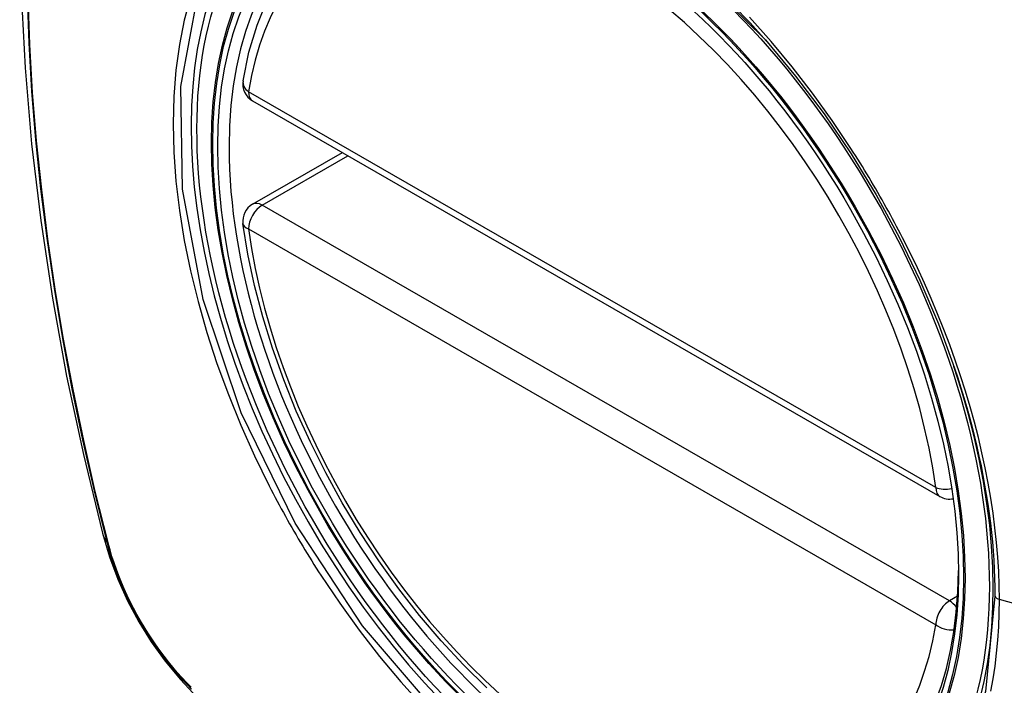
# Model space of a CAD drawing. Header units: inches. Extents: x 120.8 to 142.7, y 37.8 to 74.6.
# Tile 14 of 22: x 140.412 to 141.014, y 58.948 to 59.354. Entities that reach past the tile are written whole.
import ezdxf

# ---------------------------------------------------------------- set-up
doc = ezdxf.new("R2010")
doc.units = ezdxf.units.IN
doc.header["$MEASUREMENT"] = 0
doc.layers.add('Visible Edges(ANSI)', color=7, linetype='Continuous', lineweight=25)
doc.layers.add('Visible Tangent Edges(ANSI)', color=7, linetype='Continuous', lineweight=25)

msp = doc.modelspace()

# ---------------------------------------------------------------- linework, layer by layer
at = {"layer": 'Visible Edges(ANSI)'}
for p, q in [((140.55444, 59.30476), (140.97418, 59.06305)), ((140.55444, 59.24155), (140.60932, 59.27316))]:
    msp.add_line(p, q, dxfattribs=at)
at = {"layer": 'Visible Edges(ANSI)', "flags": 128}
for points in [[(140.46629, 59.74846), (140.45346, 59.71035), (140.4424, 59.67112), (140.43311, 59.63083), (140.42556, 59.58956), (140.41972, 59.54737), (140.41557, 59.50432), (140.4131, 59.46048), (140.41228, 59.41591), (140.41309, 59.37066), (140.41552, 59.32481), (140.41954, 59.27841), (140.42513, 59.23154), (140.43228, 59.18425), (140.44096, 59.13661), (140.45115, 59.0887), (140.46283, 59.04058)], [(140.54867, 59.3169), (140.55228, 59.33446), (140.55723, 59.35103), (140.5635, 59.36649), (140.5711, 59.38075), (140.58001, 59.3937), (140.59017, 59.40522), (140.60153, 59.4152), (140.61401, 59.42353)], [(140.86777, 59.3419), (140.88615, 59.31985), (140.90355, 59.29668), (140.91996, 59.27243), (140.93524, 59.24732), (140.94929, 59.2215), (140.96201, 59.19516), (140.97332, 59.16845), (140.98316, 59.14152)], [(140.69747, 58.94631), (140.68341, 58.9602), (140.66974, 58.97495), (140.65652, 58.99049), (140.64382, 59.00676), (140.63168, 59.02368), (140.62016, 59.04116), (140.6093, 59.05914), (140.59916, 59.07754), (140.58979, 59.09627), (140.58122, 59.11526), (140.5735, 59.1344), (140.56665, 59.15364), (140.56071, 59.17286), (140.55571, 59.19201), (140.55168, 59.21098), (140.54863, 59.22971)], [(140.46283, 59.04058), (140.46706, 59.02628), (140.47221, 59.01255), (140.47819, 58.99934), (140.485, 58.98661), (140.49262, 58.97435), (140.50107, 58.96256), (140.5104, 58.95123), (140.52067, 58.94041)]]:
    msp.add_lwpolyline(points, dxfattribs=at)
at = {"layer": 'Visible Edges(ANSI)'}
for centre, start, end in [((140.56033, 59.315), 170.73318, 240.06401), ((140.56033, 59.23131), 119.93599, 187.8207), ((140.98007, 59.07329), 240.06401, 281.2647)]:
    msp.add_arc(centre, 0.01181, start, end, dxfattribs=at)
msp.add_ellipse((140.76289, 59.14809), major_axis=(0.15718, -0.27294), ratio=0.578093, start_param=2.362013, end_param=7.062765, dxfattribs=at)
msp.add_ellipse((140.75941, 59.14609), major_axis=(-0.15963, 0.2772), ratio=0.578093, dxfattribs=at)
at = {"layer": 'Visible Tangent Edges(ANSI)'}
for p, q in [((140.97172, 59.06848), (140.55198, 59.31019)), ((140.56033, 59.24097), (140.61277, 59.27117)), ((140.98007, 58.99926), (140.56033, 59.24097)), ((140.55198, 59.2265), (140.97172, 58.98479)), ((140.46635, 59.03447), (140.46623, 59.03492)), ((140.98506, 59.00213), (140.98007, 58.99926)), ((141.19534, 58.94892), (141.01059, 59.00015))]:
    msp.add_line(p, q, dxfattribs=at)
at = {"layer": 'Visible Tangent Edges(ANSI)', "flags": 128}
for points in [[(140.81729, 59.39195), (140.86772, 59.34195)], [(140.41676, 59.36887), (140.4178, 59.3399), (140.41953, 59.31057), (140.42195, 59.28092), (140.42504, 59.25099), (140.4288, 59.22079), (140.43325, 59.19035), (140.43836, 59.15967), (140.44415, 59.12879), (140.45059, 59.09773), (140.4577, 59.06651), (140.46545, 59.03516)], [(140.46623, 59.03492), (140.45846, 59.0662), (140.45135, 59.09735), (140.44488, 59.12835), (140.43908, 59.15917), (140.43395, 59.18979), (140.42949, 59.22018), (140.42571, 59.25031), (140.4226, 59.2802), (140.42018, 59.30979), (140.41844, 59.33906), (140.41739, 59.36796)], [(140.51652, 59.36808), (140.51274, 59.35391), (140.50979, 59.33904), (140.50768, 59.32351), (140.50641, 59.30737), (140.50598, 59.29065), (140.50642, 59.27342), (140.50771, 59.25575), (140.50984, 59.23773), (140.51281, 59.2194), (140.5166, 59.20084), (140.5212, 59.18209), (140.52659, 59.16322), (140.53277, 59.1443), (140.5397, 59.12539), (140.54735, 59.1066), (140.5557, 59.08797), (140.56471, 59.06955)], [(141.00785, 59.0023), (141.00209, 58.944), (140.98511, 58.89505), (140.95759, 58.85754), (140.92103, 58.83353), (140.87704, 58.82402), (140.82745, 58.82932), (140.77468, 58.84921), (140.7211, 58.88275), (140.66931, 58.92842), (140.62161, 58.98401), (140.58042, 59.04686), (140.54756, 59.11426), (140.5243, 59.18339), (140.5118, 59.25083), (140.51065, 59.3135), (140.52091, 59.36828)], [(140.91991, 59.27568), (140.90848, 59.29276), (140.89653, 59.30935), (140.88411, 59.32542), (140.87125, 59.3409), (140.85799, 59.35574)], [(140.95144, 59.22108), (140.95023, 59.22341), (140.94902, 59.22574), (140.9478, 59.22806), (140.94656, 59.23038), (140.94532, 59.23269), (140.94407, 59.235), (140.94281, 59.23731), (140.94153, 59.23961), (140.94025, 59.2419), (140.93896, 59.24419), (140.93766, 59.24648), (140.93635, 59.24876), (140.93503, 59.25104), (140.9337, 59.25331), (140.93236, 59.25557), (140.93101, 59.25783), (140.92966, 59.26008), (140.92829, 59.26233), (140.92692, 59.26457), (140.92553, 59.26681), (140.92414, 59.26903), (140.92274, 59.27126), (140.92133, 59.27347), (140.91991, 59.27568)], [(141.01059, 59.00015), (141.01048, 59.00866), (141.01015, 59.0173), (141.00961, 59.02606), (141.00886, 59.03493), (141.00789, 59.0439), (141.00671, 59.05295), (141.00533, 59.06208), (141.00373, 59.07127), (141.00193, 59.08051), (140.99993, 59.08978), (140.99772, 59.0991), (140.9953, 59.10846), (140.99268, 59.11787), (140.98986, 59.12731), (140.98684, 59.13677), (140.98363, 59.14625), (140.98023, 59.15571), (140.97664, 59.16516), (140.97287, 59.17459), (140.96893, 59.18398), (140.96481, 59.19333), (140.96052, 59.20263), (140.95606, 59.21188), (140.95144, 59.22108)], [(140.98316, 59.14152), (140.98515, 59.13549), (140.98706, 59.12947), (140.98888, 59.12345), (140.99063, 59.11745), (140.99229, 59.11146), (140.99387, 59.10549), (140.99536, 59.09954), (140.99677, 59.09361), (140.9981, 59.0877), (140.99935, 59.0818), (141.00051, 59.07592), (141.00158, 59.07006), (141.00258, 59.06422), (141.00349, 59.0584), (141.00431, 59.05261), (141.00505, 59.04686), (141.0057, 59.04114), (141.00627, 59.03545), (141.00675, 59.02981), (141.00715, 59.02421), (141.00745, 59.01866), (141.00767, 59.01315), (141.00781, 59.0077), (141.00785, 59.0023)], [(140.56471, 59.06955), (140.5659, 59.06722), (140.56711, 59.06489), (140.56833, 59.06256), (140.56956, 59.06024), (140.5708, 59.05793), (140.57205, 59.05561), (140.57331, 59.05331), (140.57458, 59.05101), (140.57586, 59.04871), (140.57715, 59.04642), (140.57845, 59.04413), (140.57976, 59.04185), (140.58108, 59.03958), (140.58241, 59.03731), (140.58375, 59.03504), (140.58509, 59.03279), (140.58645, 59.03053), (140.58782, 59.02829), (140.5892, 59.02605), (140.59059, 59.02382), (140.59199, 59.02159), (140.59339, 59.01937), (140.59481, 59.01715), (140.59623, 59.01495)], [(140.46545, 59.03516), (140.46655, 59.03111), (140.46775, 59.02704), (140.46906, 59.02297), (140.47048, 59.01889), (140.47201, 59.01482), (140.47363, 59.01075), (140.47536, 59.0067), (140.47719, 59.00267), (140.47911, 58.99867), (140.48113, 58.9947), (140.48323, 58.99076), (140.48542, 58.98687), (140.4877, 58.98303), (140.49005, 58.97924), (140.49248, 58.97551), (140.49499, 58.97185), (140.49757, 58.96825), (140.50021, 58.96473), (140.50292, 58.96129), (140.50568, 58.95794), (140.5085, 58.95467), (140.51136, 58.9515), (140.51428, 58.94843), (140.51724, 58.94546)], [(140.51709, 58.94659), (140.51419, 58.94952), (140.51134, 58.95255), (140.50854, 58.95567), (140.50578, 58.95888), (140.50308, 58.96217), (140.50044, 58.96554), (140.49786, 58.96899), (140.49534, 58.97251), (140.4929, 58.9761), (140.49052, 58.97974), (140.48822, 58.98345), (140.48599, 58.98721), (140.48385, 58.99101), (140.48179, 58.99486), (140.47982, 58.99874), (140.47794, 59.00266), (140.47615, 59.0066), (140.47445, 59.01056), (140.47285, 59.01453), (140.47134, 59.01852), (140.46994, 59.02251), (140.46864, 59.02651), (140.46744, 59.03049), (140.46635, 59.03447)], [(140.59623, 59.01495), (140.6077, 58.99791), (140.61966, 58.98136), (140.63209, 58.96538), (140.645, 58.94995), (140.65833, 58.93513)], [(141.00535, 58.94425), (141.00674, 58.95181), (141.00791, 58.95952), (141.00888, 58.96738), (141.00963, 58.97539), (141.01016, 58.98353), (141.01048, 58.99178), (141.01059, 59.00015)]]:
    msp.add_lwpolyline(points, dxfattribs=at)
at = {"layer": 'Visible Tangent Edges(ANSI)'}
for centre, major_axis, ratio, start_param, end_param in [((140.7619, 59.14752), (-0.17285, 0.30015), 0.578093, 5.049711, 10.658253), ((140.76185, 59.14749), (-0.1503, 0.261), 0.578093, 4.099688, 6.899754), ((140.56033, 59.315), (-0.01166, 0.0019), 0.665724, 0, 0.886269), ((140.56033, 59.315), (-0.00589, -0.01024), 0.578093, 5.495853, 6.283185), ((140.56033, 59.23131), (-0.00589, -0.01024), 0.578093, 3.925057, 5.495853), ((140.56033, 59.23131), (-0.00589, 0.01024), 0.578093, 5.499721, 6.283185), ((140.56033, 59.23131), (-0.0117, -0.00161), 0.469248, 0, 0.71371), ((140.76185, 59.14749), (0.1503, -0.261), 0.578093, 4.099688, 6.899754), ((140.98007, 59.07329), (-0.00589, -0.01024), 0.578093, 5.495853, 6.283185), ((140.98007, 59.07329), (-0.0117, -0.00161), 0.469248, 0.71371, 1.627234), ((140.57721, 59.07003), (-0.11438, -0.02945), 0.352863, 0, 0.142152), ((140.47477, 59.03806), (-0.00953, -0.00245), 0.357658, 0.142431, 0.406138), ((141.01272, 59.0027), (-0.00492, 0), 0.575862, 0.141897, 1.122073), ((140.98007, 58.9896), (0.00589, 0.01024), 0.578093, 0.783464, 2.354261), ((140.98007, 58.9896), (0.00589, -0.01024), 0.578093, 1.794906, 2.358128), ((140.98007, 58.9896), (0.01166, -0.0019), 0.665724, 4.027862, 5.067773)]:
    msp.add_ellipse(centre, major_axis=major_axis, ratio=ratio, start_param=start_param, end_param=end_param, dxfattribs=at)
for centre, major_axis in [((140.76249, 59.14786), (0.17078, -0.29656)), ((140.75952, 59.14615), (-0.16238, 0.28198)), ((140.75941, 59.14609), (0.16178, -0.28094))]:
    msp.add_ellipse(centre, major_axis=major_axis, ratio=0.578093, dxfattribs=at)

doc.saveas('drawing.dxf')
